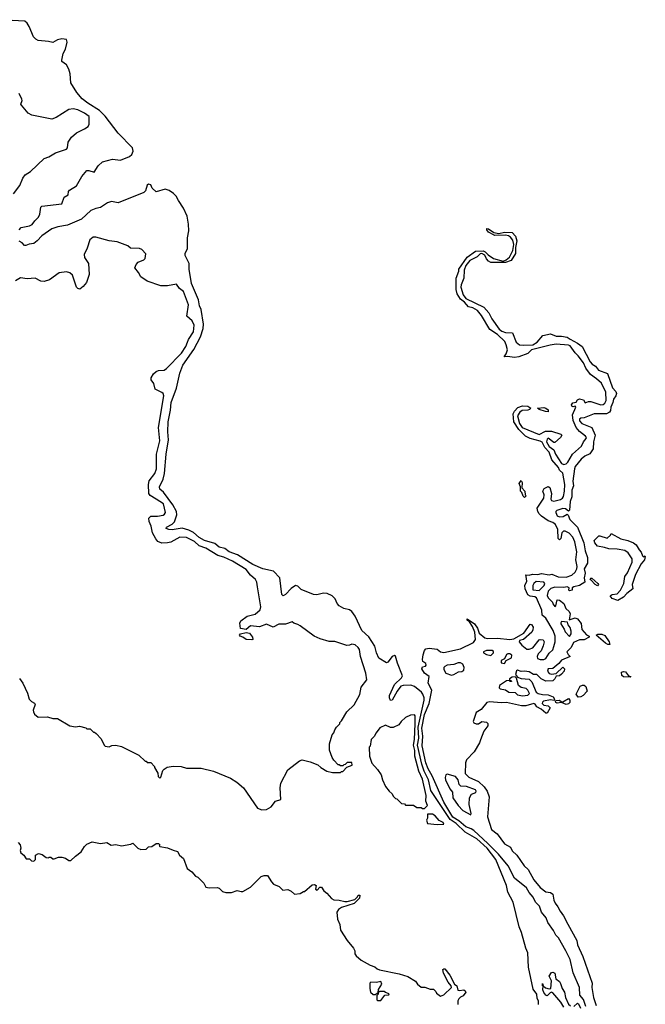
# Model space of a CAD drawing. Extents: x 2239831 to 2395310, y 665973 to 772585.
# Tile 65 of 144: x 2330398 to 2335970, y 678955 to 687726. Entities that reach past the tile are written whole.
import ezdxf

# ---------------------------------------------------------------- set-up
doc = ezdxf.new("R2010")
doc.units = 0

msp = doc.modelspace()

# ---------------------------------------------------------------- linework, layer by layer
at = {"layer": '0CON20XD'}
for points in [[(2330392.5, 685855), (2330412.5, 685875), (2330485, 685888.6), (2330508.3, 685901.7), (2330532, 685935), (2330565, 685966.7), (2330577.5, 685995), (2330586, 686055), (2330595, 686066.2), (2330773, 686087), (2330793.8, 686145), (2330831.2, 686165), (2330833.8, 686195), (2330842.3, 686207.7), (2330905, 686246.7), (2330951.3, 686328.7), (2330995, 686382), (2331015, 686384), (2331061.7, 686368.3), (2331096.2, 686425), (2331135, 686459.2), (2331225, 686484.2), (2331295, 686474.3), (2331375, 686507.7), (2331397.9, 686525), (2331408.9, 686555), (2331401.7, 686585), (2331275, 686716.7), (2331158.3, 686868.3), (2331108.2, 686918.2), (2331005, 686981.6), (2330955, 687022.5), (2330906.7, 687076.7), (2330854.5, 687165), (2330849.3, 687245), (2330836.8, 687285), (2330814.4, 687325), (2330775, 687354.2), (2330772.5, 687365), (2330785.6, 687425), (2330807.1, 687465), (2330820.6, 687525), (2330815, 687548.8), (2330775, 687556.2), (2330735, 687546.2), (2330695, 687522.5), (2330655, 687533.3), (2330562.3, 687542.3), (2330542.7, 687552.7), (2330522, 687575), (2330483.3, 687665), (2330466, 687695), (2330444.4, 687714.4), (2330215, 687726.2)], [(2330344.5, 686175), (2330400.5, 686249.5), (2330425.4, 686314.6), (2330447, 686343), (2330495, 686374), (2330615, 686490.8), (2330656.7, 686505), (2330718.3, 686541.7), (2330815, 686573.3), (2330823.3, 686585), (2330828.8, 686635), (2330860.7, 686679.3), (2330903, 686717), (2330976.7, 686753.3), (2331007.5, 686775), (2331017.5, 686795), (2331016.7, 686865), (2330976.7, 686895), (2330915, 686922), (2330875, 686930.8), (2330837.5, 686925), (2330723.8, 686855), (2330685, 686840.6), (2330505.8, 686875.8), (2330474.2, 686894.2), (2330413.3, 686965), (2330410, 686975), (2330420, 687005), (2330418.3, 687018.3), (2330395, 687070)], [(2331756.8, 683183.2), (2331727.5, 683185), (2331703.3, 683195), (2331706.2, 683205), (2331757.2, 683232.8), (2331776.7, 683253.3), (2331797.8, 683315), (2331795.8, 683345), (2331761.7, 683405), (2331677.8, 683517.8), (2331646.2, 683545), (2331643.1, 683565), (2331677.5, 683632.5), (2331686.6, 683683.4), (2331702.2, 683855), (2331724.4, 683985), (2331718.4, 684055), (2331720.9, 684145), (2331741.1, 684248.9), (2331747, 684315), (2331793.7, 684445), (2331825, 684576.7), (2331851.6, 684648.4), (2331950.4, 684789.6), (2332009.9, 684900.1), (2332033.6, 684975), (2332036.2, 685015), (2332013.9, 685145), (2331998.7, 685178.7), (2331991.2, 685231.2), (2331929.7, 685375), (2331908.2, 685505), (2331909.1, 685555), (2331870.6, 685625), (2331873.1, 685645), (2331892.6, 685687.4), (2331893.5, 685783.5), (2331903.8, 685845), (2331903.2, 685905), (2331888.9, 685975), (2331858.4, 686048.4), (2331811.3, 686115), (2331791.5, 686155), (2331767.6, 686177.6), (2331729.2, 686205), (2331695, 686217.8), (2331613.1, 686193.1), (2331579.2, 686225), (2331565, 686256), (2331545, 686262), (2331535, 686253.3), (2331518.7, 686201.3), (2331505, 686186.7), (2331275, 686096), (2331215, 686105.7), (2331180, 686095), (2331118, 686052), (2331075, 686045.4), (2331033, 686027), (2330949.8, 685950.2), (2330823.1, 685896.9), (2330738.2, 685881.8), (2330685.6, 685864.4), (2330595, 685800), (2330555, 685756.2), (2330525, 685733.3), (2330483, 685727), (2330453.3, 685713.3), (2330440, 685715), (2330419.3, 685739.3), (2330393.8, 685753.8)], [(2335440.4, 678935), (2335419.1, 678999.1), (2335385.6, 679035.6), (2335382.9, 679105), (2335328.5, 679235), (2335301.1, 679355), (2335262.8, 679432.8), (2335197.6, 679547.6), (2335172, 679572), (2335153, 679613), (2335103.4, 679683.4), (2335087.5, 679725), (2335046.9, 679775), (2335028.9, 679828.9), (2334992.2, 679865), (2334970.4, 679910.4), (2334935, 679952.2), (2334911.8, 679991.8), (2334805, 680077.8), (2334748, 680188), (2334662.7, 680292.7), (2334568.5, 680388.5), (2334442.4, 680502.4), (2334418.6, 680518.6), (2334373.1, 680535), (2334309, 680589), (2334255, 680623.6), (2334175, 680757.5), (2334070.6, 680990.6), (2334035, 681052.2), (2334015, 681106.2), (2333983.3, 681256.7), (2333989.7, 681345), (2333978.4, 681415), (2334005, 681535.7), (2334044, 681635), (2334069.2, 681755), (2334035.7, 681815), (2334043.8, 681875), (2334003.8, 681905), (2333980, 681945), (2333985, 681962.5), (2334011.7, 681968.3), (2334017.5, 681975), (2334015, 681990), (2333989.3, 682009.3), (2333986.1, 682026.1), (2333990.8, 682069.2), (2334003, 682107), (2334015, 682122.5), (2334045, 682128), (2334115, 682120), (2334147.5, 682095), (2334175, 682090), (2334325, 682122.7), (2334440.5, 682179.5), (2334457.1, 682205), (2334450.8, 682270.8), (2334430.8, 682320.8), (2334402.9, 682362.9), (2334385, 682377.5), (2334385, 682390), (2334448.2, 682345), (2334475, 682305.7), (2334491.5, 682261.5), (2334539.8, 682219.8), (2334565, 682214.5), (2334655, 682218.2), (2334764.1, 682205.9), (2334800, 682210), (2334887.5, 682262.5), (2334945, 682342.5), (2334955, 682337.5), (2334970, 682315), (2334969.5, 682290.5), (2334958.3, 682271.7), (2334884.1, 682205.9), (2334850, 682195), (2334847.5, 682185), (2334870, 682155), (2334915, 682120), (2334935, 682117.5), (2334967.9, 682132.1), (2335025, 682201.2), (2335035, 682206.2), (2335061.2, 682201.2), (2335068.8, 682185), (2335061.7, 682148.3), (2335042.5, 682105), (2335015, 682077.5), (2335007.5, 682055), (2335010, 682035), (2335035, 682026.7), (2335065, 682026.2), (2335083.3, 682035), (2335115, 682082.5), (2335145, 682112.5), (2335156.4, 682143.6), (2335165.9, 682184.1), (2335168.6, 682235), (2335150, 682285), (2335085, 682393.8), (2335051.9, 682421.9), (2335048.9, 682465), (2335000, 682575), (2334985, 682584.2), (2334945, 682590.8), (2334925, 682603.3), (2334900.8, 682655), (2334897.1, 682685), (2334914, 682725), (2334907.5, 682767.5), (2334905, 682780), (2334935, 682776.7), (2334966.1, 682786.1), (2335013.6, 682783.6), (2335045, 682792.5), (2335115, 682780), (2335136.4, 682786.4), (2335195, 682762.5), (2335265, 682760.6), (2335315, 682777.5), (2335345, 682806.2), (2335360.6, 682835), (2335363.3, 682855), (2335350, 682915), (2335359.5, 682985), (2335342, 683075), (2335325.4, 683115.4), (2335290.9, 683150.9), (2335255, 683169.4), (2335240.6, 683169.4), (2335226, 683155), (2335216.7, 683105), (2335205, 683092.5), (2335194.3, 683105), (2335192.2, 683185), (2335169.7, 683229.7), (2335146.9, 683246.9), (2335105, 683262.2), (2335044.4, 683305), (2335024.5, 683325), (2335014, 683346), (2335008, 683375), (2335012, 683385), (2335066.1, 683463.9), (2335068.8, 683495), (2335056.7, 683525), (2335070.6, 683549.4), (2335105, 683568.8), (2335120.5, 683560.5), (2335135.7, 683505), (2335130, 683455), (2335135, 683443.3), (2335155, 683436.2), (2335215, 683452.9), (2335232.5, 683465), (2335240.2, 683479.8), (2335250.5, 683525), (2335254.5, 683585), (2335236.9, 683686.9), (2335205, 683713.8), (2335197.5, 683737.5), (2335138.6, 683805), (2335113.8, 683873.8), (2335074.4, 683915), (2335052.2, 683962.2), (2335035, 683972.9), (2334945, 683994.3), (2334903.8, 684015), (2334845, 684076.7), (2334799.2, 684145), (2334794.2, 684215), (2334805, 684240), (2334835, 684271.2), (2334875, 684286.7), (2334925, 684282.5), (2334950, 684265), (2334940, 684255), (2334925, 684246.7), (2334873.9, 684246.1), (2334851.2, 684228.8), (2334832.5, 684197.5), (2334850.5, 684130.5), (2334872.3, 684092.3), (2335025, 684032), (2335080.3, 684059.7), (2335135, 684062), (2335217.5, 684035), (2335226.7, 684025), (2335216.2, 684005), (2335165, 683960), (2335155, 683960), (2335105, 683997.5), (2335095, 683990), (2335091.2, 683965), (2335114.3, 683924.3), (2335154.1, 683894.1), (2335168.8, 683855), (2335224.2, 683774.2), (2335244.2, 683764.2), (2335265, 683770), (2335281.4, 683785), (2335322.7, 683857.3), (2335401.5, 683928.5), (2335419.2, 683965), (2335444, 683995), (2335445.8, 684005), (2335438.8, 684015), (2335385, 684058.6), (2335355, 684094.2), (2335326.7, 684155), (2335320.5, 684205), (2335352.5, 684275), (2335345, 684282.5), (2335325, 684277.5), (2335315, 684282.5), (2335314.2, 684295), (2335325, 684313.3), (2335355, 684320), (2335365, 684338.8), (2335385, 684348.1), (2335418.6, 684338.6), (2335435, 684313.3), (2335463.8, 684326.2), (2335484.2, 684325.8), (2335575, 684295.4), (2335595, 684298.2), (2335610.5, 684309.5), (2335622.1, 684335), (2335619.2, 684409.2), (2335578.8, 684488.8), (2335535, 684526.5), (2335480.8, 684565), (2335441.1, 684621.1), (2335419.2, 684669.2), (2335373, 684733), (2335345, 684760), (2335300.7, 684820.7), (2335285, 684828.1), (2335175, 684836.7), (2335122.8, 684827.2), (2334955, 684786), (2334925, 684754), (2334845, 684722.5), (2334805, 684716.9), (2334743.6, 684726.4), (2334712.5, 684722.5), (2334731.7, 684748.3), (2334742, 684785), (2334731.3, 684831.3), (2334718.3, 684858.3), (2334652.2, 684922.2), (2334585, 684968), (2334512.5, 685092.5), (2334477, 685137), (2334435, 685159.4), (2334395, 685167.1), (2334359.5, 685209.5), (2334325, 685237.1), (2334295.7, 685285), (2334285, 685322.5), (2334286, 685425), (2334308.8, 685485), (2334310, 685505), (2334385, 685610), (2334457.5, 685665), (2334525, 685667.1), (2334545, 685658), (2334570.6, 685630.6), (2334618.6, 685598.6), (2334705, 685576.7), (2334732.3, 685587.7), (2334760.5, 685609.5), (2334789.2, 685670.8), (2334800, 685725), (2334791.7, 685761.7), (2334769.5, 685789.5), (2334751.7, 685801.7), (2334725, 685806.7), (2334630, 685805), (2334572.5, 685835), (2334557.5, 685855), (2334560, 685865), (2334575, 685862.5), (2334621.2, 685831.2), (2334665, 685822.5), (2334715, 685833.3), (2334785, 685830), (2334815, 685797.5), (2334825.7, 685755), (2334813.3, 685696.7), (2334813.3, 685645), (2334775, 685582), (2334725, 685564.2), (2334685, 685562), (2334595, 685563.3), (2334575, 685576.7), (2334556.7, 685595), (2334540, 685630), (2334515, 685644), (2334500, 685640), (2334472.5, 685615), (2334408.1, 685581.9), (2334372.9, 685537.1), (2334358, 685495), (2334354, 685425), (2334330.6, 685365), (2334328.5, 685345), (2334347.8, 685275), (2334371.2, 685241.2), (2334532, 685165), (2334577.5, 685115), (2334602.7, 685062.7), (2334669.6, 684969.6), (2334692.5, 684952.5), (2334725, 684940.8), (2334786.4, 684936.4), (2334818.8, 684855), (2334850.3, 684830.3), (2334885, 684825.6), (2334969.3, 684830.7), (2335007.3, 684852.7), (2335057.7, 684912.3), (2335125, 684929.2), (2335175, 684908.1), (2335225, 684908.1), (2335275, 684897.5), (2335300.4, 684880.4), (2335366, 684845), (2335407.1, 684815), (2335479.6, 684679.6), (2335498.1, 684658.1), (2335525, 684640.8), (2335554.5, 684604.5), (2335633.8, 684573.8), (2335678.3, 684448.3), (2335706.9, 684415), (2335714.3, 684395), (2335708.9, 684375), (2335687.3, 684345), (2335682.2, 684315), (2335664.4, 684275), (2335660.8, 684245), (2335650.3, 684229.7), (2335625, 684215.8), (2335513.4, 684216.6), (2335425, 684180.8), (2335395, 684177.5), (2335385, 684166.7), (2335385, 684153.8), (2335405, 684130), (2335494.3, 684094.3), (2335524.1, 684024.1), (2335509.2, 683965), (2335506.2, 683903.8), (2335475, 683859.2), (2335431.5, 683838.5), (2335398.3, 683811.7), (2335345.6, 683745), (2335338.1, 683725), (2335324.3, 683615.7), (2335330.5, 683575), (2335314.4, 683535), (2335315.4, 683475), (2335302.2, 683435), (2335295, 683357.5), (2335285, 683347.5), (2335259.5, 683369.5), (2335235, 683372.5), (2335182.5, 683355), (2335173.3, 683345), (2335173.3, 683335), (2335185.7, 683305.7), (2335205, 683297.1), (2335238.8, 683301.2), (2335275, 683322.5), (2335283.6, 683313.6), (2335297.1, 683275), (2335365.6, 683205), (2335421.9, 683065), (2335434.5, 682994.5), (2335454.2, 682935), (2335455.6, 682884.4), (2335426.7, 682835), (2335433.1, 682795), (2335425.7, 682755), (2335430, 682715), (2335385, 682686.7), (2335332.5, 682675), (2335320, 682665), (2335317.5, 682645), (2335295, 682637.5), (2335287.5, 682645), (2335292.5, 682665), (2335275, 682673.8), (2335245, 682669.2), (2335165, 682672.7), (2335129.6, 682660.4), (2335104, 682636), (2335096.9, 682596.9), (2335106.1, 682576.1), (2335143, 682537)], [(2331615, 683456.2), (2331559.2, 683489.2), (2331547.1, 683505), (2331545.6, 683585), (2331552.9, 683617.1), (2331601.7, 683685), (2331616, 683725), (2331617.1, 683855), (2331645.2, 683974.8), (2331635.9, 684095), (2331681.8, 684375), (2331675.9, 684395.9), (2331665.4, 684405.4), (2331605.7, 684435.7), (2331592.2, 684485), (2331568.6, 684518.6), (2331568.2, 684535), (2331589.6, 684570.4), (2331615, 684591.8), (2331635, 684600.4), (2331685, 684605.3), (2331705, 684618.2), (2331838.7, 684755), (2331878.8, 684815), (2331894.1, 684855), (2331902.4, 684877.6), (2331946.7, 684945), (2331953.1, 685005), (2331935, 685044.3), (2331888.1, 685085), (2331900.4, 685185), (2331858.6, 685305), (2331822.9, 685332.9), (2331795, 685371.2), (2331715.9, 685354.1), (2331655, 685356.9), (2331535, 685396.2), (2331475.8, 685435.8), (2331457.5, 685475), (2331424, 685515), (2331434.3, 685545.7), (2331452.3, 685567.7), (2331505, 685587.5), (2331515, 685600), (2331521.7, 685641.7), (2331485, 685680), (2331465, 685687.5), (2331385, 685690), (2331361.7, 685711.7), (2331265, 685747.5), (2331195, 685756.7), (2331075, 685788.8), (2331051.7, 685788.3), (2331022.5, 685765), (2330999.4, 685690.6), (2330971.9, 685635), (2330976.7, 685606.7), (2331012.5, 685555), (2331017.8, 685455), (2330991.9, 685385), (2330965, 685350), (2330935, 685326.2), (2330915, 685331.2), (2330905, 685343.3), (2330869.1, 685449.1), (2330845, 685470), (2330815, 685478.9), (2330749.2, 685470.8), (2330665, 685409.6), (2330615.4, 685395.4), (2330587.7, 685397.7), (2330535, 685422.9), (2330465, 685417.8), (2330405, 685425.5), (2330361.2, 685398.8)], [(2335105, 684233.3), (2335080, 684235), (2335025, 684253.3), (2335010, 684265), (2335065, 684272.5), (2335085, 684266.7), (2335105, 684250), (2335105, 684233.3)], [(2334895, 683470), (2334881.7, 683481.7), (2334870, 683515), (2334860, 683525), (2334860, 683565), (2334847.5, 683595), (2334865, 683620), (2334872.5, 683605), (2334870, 683555), (2334896.7, 683525), (2334900, 683495), (2334907.5, 683485), (2334895, 683470)], [(2330396.4, 681856.4), (2330427.5, 681815), (2330466.7, 681726.7), (2330482.5, 681675), (2330505, 681652.5), (2330529.3, 681639.3), (2330536.7, 681626.7), (2330517.5, 681575), (2330520.7, 681560.7), (2330530.7, 681540.7), (2330563, 681513), (2330645, 681517.5), (2330695, 681502.5), (2330735, 681500), (2330845, 681437.5), (2330895, 681427.5), (2330931.7, 681431.7), (2330987, 681417), (2330995, 681410), (2331025, 681410), (2331055, 681380), (2331065, 681380), (2331078.3, 681368.3), (2331125, 681320), (2331150, 681265), (2331160, 681255), (2331195, 681250), (2331218.3, 681261.7), (2331255, 681262.5), (2331305, 681252.5), (2331460, 681175), (2331515, 681120), (2331525, 681120), (2331535, 681110), (2331565, 681110), (2331600, 681075), (2331600, 681065), (2331627.5, 681015), (2331632.5, 680985), (2331645, 680970), (2331655, 680980), (2331673.3, 681036.7), (2331685, 681050), (2331713, 681067), (2331765, 681077.5), (2331835, 681072.5), (2331885, 681060), (2332015, 681057.5), (2332125, 681032.5), (2332275, 680970), (2332332.5, 680935), (2332393, 680883), (2332515, 680703.3), (2332555, 680686.7), (2332595, 680690), (2332637.5, 680715), (2332676.4, 680763.6), (2332725, 680780), (2332716.7, 680885), (2332723.3, 680925), (2332787.5, 681045), (2332890, 681125), (2332915, 681132.5), (2332986.4, 681116.4), (2333055, 681087.5), (2333080, 681065), (2333135, 681032.5), (2333185, 681020), (2333255, 681020), (2333265, 681030), (2333275, 681030), (2333311.7, 681068.3), (2333360, 681085), (2333355, 681110), (2333315, 681110), (2333298.3, 681091.7), (2333285, 681090), (2333275, 681080), (2333255, 681080), (2333245, 681090), (2333235, 681090), (2333195, 681130), (2333182.5, 681155), (2333158.3, 681218.3), (2333157.5, 681275), (2333182.5, 681355), (2333196.7, 681373.3), (2333205, 681400), (2333220, 681425), (2333250, 681455), (2333250, 681465), (2333265, 681480), (2333310.7, 681559.3), (2333376.1, 681623.9), (2333426.7, 681715), (2333440.3, 681779.7), (2333490, 681845), (2333481.9, 681905), (2333435, 682053.3), (2333425, 682116.2), (2333412.9, 682135), (2333385, 682157.5), (2333355.8, 682164.2), (2333335, 682154), (2333312.3, 682152.3), (2333206.1, 682186.1), (2333155, 682186.7), (2333075, 682210), (2333021.2, 682235), (2332895, 682328), (2332875, 682340), (2332839.3, 682349.3), (2332825, 682362.5), (2332766.9, 682343.1), (2332705, 682340.4), (2332655, 682314.7), (2332595, 682340.3), (2332535, 682319.2), (2332453.8, 682326.2), (2332415, 682293.3), (2332363.8, 682303.8), (2332358.8, 682351.2), (2332367.9, 682372.1), (2332425, 682412.9), (2332495, 682430.8), (2332541.3, 682468.7), (2332545.2, 682495.2), (2332515.3, 682675.3), (2332510, 682715), (2332499.5, 682739.5), (2332455, 682776.7), (2332415, 682830), (2332292.3, 682902.3), (2332215, 682938.7), (2332161.9, 682951.9), (2332055, 683019.3), (2331998.2, 683038.2), (2331955, 683076.9), (2331885, 683113.9), (2331825, 683118), (2331745, 683071.9), (2331715, 683065.2), (2331665, 683062.4), (2331628.8, 683078.8), (2331610.5, 683100.5), (2331582.6, 683155), (2331569.1, 683215), (2331550.5, 683255), (2331549.6, 683285), (2331565.3, 683304.7), (2331625, 683304.7), (2331675, 683312.8), (2331688.8, 683321.2), (2331695.8, 683335), (2331678.3, 683415), (2331615, 683456.2)], [(2335019.2, 678955), (2335020, 678985), (2335007.7, 679007.7), (2335004.7, 679045), (2334971.3, 679091.3), (2334929.4, 679285), (2334923, 679415), (2334906.3, 679455), (2334868.7, 679595), (2334845.7, 679645.7), (2334793.1, 679865), (2334746.3, 679955), (2334733, 680015), (2334639.2, 680245), (2334562.1, 680345), (2334469.9, 680429.9), (2334365, 680489.8), (2334286.1, 680566.1), (2334231, 680601), (2334061.4, 680861.4), (2334038.2, 680955), (2334000.9, 681030.9), (2333979, 681095), (2333941, 681265), (2333953.7, 681325), (2333948.1, 681425), (2334001.8, 681665), (2334001.3, 681685), (2333988.8, 681718.8), (2333975.8, 681735), (2333915, 681787.4), (2333880.9, 681799.1), (2333814.3, 681795.7), (2333792.1, 681787.9), (2333759.2, 681745), (2333715, 681664.6), (2333701.9, 681661.9), (2333690.7, 681685), (2333691.9, 681705), (2333735.5, 681805), (2333800, 681865), (2333807.9, 681882.1), (2333763, 681993), (2333745, 682057.5), (2333735, 682061.9), (2333715, 682054.4), (2333677, 682003), (2333665, 681998), (2333598, 682038), (2333575.5, 682085), (2333562.5, 682145), (2333507.8, 682227.8), (2333444.4, 682285), (2333385, 682413.3), (2333356.2, 682455), (2333335, 682468.8), (2333285, 682480), (2333245, 682506.2), (2333226.2, 682525), (2333207.9, 682567.9), (2333182.6, 682592.6), (2333136.3, 682616.3), (2333102.9, 682617.1), (2333046, 682604), (2333015, 682607.1), (2332905, 682650.8), (2332875, 682678.8), (2332855, 682685.8), (2332815, 682660), (2332765, 682606.2), (2332745, 682594), (2332734.3, 682605), (2332715.6, 682755), (2332658.1, 682815), (2332565, 682834.7), (2332475, 682873), (2332338, 682958), (2332265, 682984.7), (2332225, 683014.7), (2332175, 683028.7), (2332135, 683060), (2332045, 683085.8), (2331997.5, 683115), (2331947.2, 683157.2), (2331905, 683179.4), (2331845, 683197.9), (2331756.8, 683183.2)], [(2335725, 682553.3), (2335675, 682570), (2335657.5, 682595), (2335673.6, 682606.4), (2335718.6, 682611.4), (2335750, 682645), (2335780, 682705), (2335787.5, 682765), (2335810, 682800), (2335853.8, 682895), (2335853.8, 682925), (2335817.9, 682977.9), (2335788.8, 682998.8), (2335720.5, 683010.5), (2335645, 683012), (2335605.6, 683025.6), (2335543.3, 683035), (2335520, 683065), (2335513.3, 683086.7), (2335555, 683127.5), (2335565, 683130), (2335631.7, 683108.3), (2335660, 683135), (2335665, 683150), (2335752.3, 683102.3), (2335815, 683086.7), (2335865.8, 683065.8), (2335888.8, 683048.8), (2335915, 683002.5), (2335933.6, 682983.6), (2335945, 682950), (2335955, 682942.5), (2335965, 682950), (2335970, 682945), (2335962.5, 682915), (2335931.7, 682878.3), (2335882.5, 682785), (2335854.1, 682695.9), (2335860, 682655), (2335805.7, 682614.3), (2335775, 682581.2), (2335725, 682553.3)], [(2335545, 682683.8), (2335524, 682695), (2335485, 682737.5), (2335480, 682745), (2335485, 682752.5), (2335495, 682752.5), (2335546.7, 682705), (2335553.3, 682695), (2335545, 682683.8)], [(2335025, 682640.8), (2335069.4, 682685), (2335074, 682705), (2335065, 682715.8), (2334998.8, 682721.2), (2334976.7, 682705), (2334968.8, 682685), (2334968.3, 682648.3), (2335025, 682640.8)], [(2335143, 682537), (2335145, 682522.5), (2335165, 682500), (2335172.5, 682505), (2335185, 682557.5), (2335206.7, 682555), (2335245, 682526.2), (2335262.4, 682482.4), (2335292.5, 682455), (2335300.8, 682435), (2335291.7, 682381.7), (2335345, 682397.5), (2335365, 682390), (2335397.7, 682347.7), (2335404.3, 682294.3), (2335445, 682247.5), (2335470, 682235), (2335470, 682225), (2335425, 682203.3), (2335385, 682202), (2335331.7, 682178.3), (2335310, 682135), (2335272, 682095), (2335281.7, 682071.7), (2335300, 682055), (2335225, 682020), (2335200, 681990), (2335145, 681946.2), (2335103.8, 681945), (2335098, 681935), (2335104.3, 681914.3), (2335115, 681903.3), (2335135, 681896.7), (2335175, 681902.5), (2335235, 681957.5), (2335250, 681945), (2335248.3, 681921.7), (2335223.3, 681895), (2335207.3, 681882.7), (2335175, 681877.5), (2335164, 681855), (2335145, 681837.5), (2335083.2, 681833.2), (2335043.8, 681855), (2335005, 681892.5), (2334974.2, 681894.2), (2334935, 681916.7), (2334895, 681923.3), (2334865, 681921.2), (2334831.7, 681931.7), (2334824, 681926), (2334813.6, 681893.6), (2334830.7, 681870.7), (2334865, 681858.8), (2334935, 681852), (2334958.3, 681828.3), (2334997.5, 681735), (2335015, 681723.8), (2335054.1, 681714.1), (2335105, 681713.3), (2335150, 681695), (2335160, 681675), (2335158.3, 681661.7), (2335125, 681666.7), (2335063.3, 681656.7), (2335053, 681647), (2335052.5, 681635), (2335065, 681620), (2335103.6, 681613.6), (2335122.5, 681595), (2335095, 681550), (2335085, 681547.5), (2335043.8, 681583.8), (2335005, 681603.8), (2334989.2, 681629.2), (2334976.2, 681636.2), (2334905, 681614.4), (2334866.6, 681613.4), (2334735, 681643.8), (2334685, 681640), (2334585, 681650), (2334557.3, 681642.7), (2334509.5, 681580.5), (2334463.9, 681556.1), (2334436.2, 681475), (2334442.3, 681462.3), (2334462.7, 681452.7), (2334485.8, 681454.2), (2334515, 681473.3), (2334555, 681470), (2334567, 681457), (2334568.8, 681435), (2334531.4, 681388.6), (2334502.5, 681312.5), (2334493.1, 681285), (2334445.6, 681205), (2334376.6, 681133.4), (2334368.2, 681105), (2334365, 681010), (2334397.3, 680977.3), (2334485, 680940.8), (2334535, 680894), (2334560.5, 680855), (2334578.6, 680805), (2334565.6, 680625.6), (2334601.2, 680511.2), (2334651.2, 680475), (2334717.5, 680385), (2334768.8, 680355), (2334785, 680323.3), (2334826.2, 680285), (2334889.7, 680189.7), (2334926.2, 680155), (2334978, 680065), (2335033.8, 679995), (2335085, 679956.2), (2335125, 679950), (2335145, 679937.5), (2335155.8, 679884.2), (2335166.7, 679855), (2335192.2, 679825), (2335211.1, 679785), (2335241.8, 679745), (2335278.6, 679668.6), (2335361.2, 679525), (2335367.5, 679485), (2335415, 679382), (2335496.3, 679145), (2335492.7, 679105), (2335508, 679015), (2335532.9, 678945)], [(2335295, 682232.5), (2335308.8, 682255), (2335310.7, 682280.7), (2335300.7, 682310.7), (2335282.5, 682335), (2335278.3, 682358.3), (2335224.1, 682365.9), (2335216.7, 682355), (2335218.8, 682345), (2335248, 682298), (2335255, 682272.5), (2335295, 682232.5)], [(2332465, 682200.8), (2332416.7, 682205), (2332387, 682227), (2332362.5, 682235), (2332356.7, 682245), (2332365, 682256.2), (2332415, 682266.7), (2332445, 682260.5), (2332471.5, 682225), (2332474, 682206), (2332465, 682200.8)], [(2335655, 682160), (2335635, 682160), (2335615, 682172), (2335532.5, 682245), (2335548.3, 682251.7), (2335583, 682253), (2335610.7, 682240.7), (2335647.5, 682185), (2335655, 682160)], [(2334595, 682063.3), (2334617.5, 682085), (2334617, 682097), (2334605, 682107.5), (2334555, 682106.7), (2334530, 682095), (2334530, 682085), (2334555, 682070), (2334595, 682063.3)], [(2334715, 681992), (2334731.7, 682018.3), (2334777.7, 682042.3), (2334782.5, 682065), (2334765, 682076.2), (2334745, 682077.5), (2334735, 682070), (2334716.7, 682033.3), (2334685, 682017.5), (2334687, 681997), (2334715, 681992)], [(2334245, 681888.8), (2334265, 681893.3), (2334305, 681917.5), (2334335, 681920), (2334355, 681932.5), (2334358, 681955), (2334345, 681986), (2334325, 681995.8), (2334304.2, 681995.8), (2334265, 681981.2), (2334205, 681977.5), (2334183.8, 681965), (2334176.2, 681955), (2334176.4, 681936.4), (2334192.5, 681905), (2334245, 681888.8)], [(2334875, 681704), (2334925, 681710), (2334937.5, 681725), (2334923.6, 681753.6), (2334908.3, 681768.3), (2334865, 681777.5), (2334840, 681795), (2334821.7, 681861.7), (2334811.7, 681871.7), (2334785, 681870), (2334760, 681855), (2334760, 681840), (2334775, 681840), (2334778.3, 681831.7), (2334765, 681830), (2334760, 681840), (2334735, 681836.7), (2334672, 681795), (2334668.8, 681775), (2334677.5, 681765), (2334725, 681758), (2334755, 681736), (2334812.5, 681732.5), (2334832.3, 681712.3), (2334875, 681704)], [(2335835, 681870), (2335775, 681871.2), (2335762, 681885), (2335757.5, 681915), (2335775, 681921.2), (2335795, 681916.2), (2335821.7, 681881.7), (2335840, 681875), (2335835, 681870)], [(2335372.3, 681692.3), (2335353, 681717), (2335390.7, 681789.3), (2335410.7, 681799.3), (2335425, 681798.8), (2335440, 681785), (2335451.2, 681745), (2335417.5, 681705), (2335395, 681693.3), (2335372.3, 681692.3)], [(2335265, 681627.5), (2335225, 681643.8), (2335185, 681636.7), (2335172.5, 681645), (2335170, 681655), (2335177.5, 681662.5), (2335205, 681663.3), (2335225, 681650), (2335235, 681650), (2335285, 681680), (2335297.5, 681665), (2335297, 681643), (2335285, 681632.5), (2335265, 681627.5)], [(2334005, 680700), (2334030, 680725), (2334016.7, 680765), (2334018, 680815), (2333985, 680960), (2333952.9, 681032.9), (2333916.5, 681165), (2333918.3, 681215), (2333905.1, 681265), (2333913.7, 681315), (2333920, 681455), (2333920, 681525), (2333915, 681533.8), (2333877.7, 681532.3), (2333835, 681508.8), (2333795.8, 681474.2), (2333774.3, 681445.7), (2333725, 681422), (2333700.3, 681420.3), (2333655, 681441.2), (2333605, 681417.5), (2333572.5, 681375), (2333555, 681340), (2333530, 681315), (2333520, 681255), (2333510, 681245), (2333512.5, 681165), (2333533.9, 681103.9), (2333586.1, 681046.1), (2333618.3, 680998.3), (2333630, 680955), (2333657.5, 680895), (2333687.5, 680855), (2333715, 680830), (2333725, 680810), (2333745, 680790), (2333756.7, 680786.7), (2333800, 680745), (2333825, 680740), (2333835, 680730), (2333905, 680730), (2333935, 680710), (2333975, 680710), (2333985, 680700), (2334005, 680700)], [(2334415, 680642.5), (2334420, 680655), (2334400, 680735), (2334403.3, 680795), (2334423.6, 680826.4), (2334459.3, 680840.7), (2334462.5, 680855), (2334457.5, 680865), (2334377, 680897), (2334327.5, 680897.5), (2334313, 680913), (2334303.8, 680955), (2334280, 680985), (2334205, 681004.2), (2334195, 681000), (2334187.1, 680975), (2334190, 680955), (2334228.8, 680875), (2334253.3, 680845), (2334255, 680793.8), (2334304, 680725), (2334345, 680683.3), (2334415, 680642.5)], [(2334115, 680557.5), (2334175, 680560), (2334170, 680575), (2334133.6, 680593.6), (2334100, 680635), (2334075, 680650), (2334031.7, 680648.3), (2334030, 680615), (2334020, 680595), (2334030, 680565), (2334115, 680557.5)], [(2330385, 680397.5), (2330402.5, 680375), (2330410, 680345), (2330402.5, 680325), (2330410, 680305), (2330434.1, 680284.1), (2330455, 680250), (2330485, 680250), (2330503, 680233), (2330525, 680230), (2330540, 680245), (2330540, 680285), (2330565, 680300), (2330598.8, 680288.8), (2330633, 680263), (2330655, 680260), (2330660, 680265), (2330677, 680267), (2330695, 680250), (2330705, 680250), (2330743, 680267), (2330775, 680267.5), (2330806.7, 680256.7), (2330835, 680237.5), (2330855, 680237.5), (2330894.1, 680275.9), (2330945, 680313.3), (2330975, 680362.5), (2330995, 680382.5), (2331045, 680403.3), (2331117, 680387), (2331175, 680396.7), (2331213.6, 680373.6), (2331255, 680378.8), (2331305, 680368), (2331389.3, 680380.7), (2331405, 680390), (2331450, 680345), (2331475.9, 680334.1), (2331525, 680338.8), (2331545, 680357.5), (2331575, 680360), (2331615, 680386.7), (2331635, 680386.7), (2331647.5, 680375), (2331640, 680365), (2331645, 680360), (2331715, 680350), (2331765, 680327.5), (2331805, 680317.5), (2331822.5, 680285), (2331856.7, 680255), (2331890, 680165), (2331930, 680135), (2331965, 680097.5), (2331985, 680087.5), (2332037.5, 680035), (2332055, 679997.5), (2332085, 679992.5), (2332156.1, 679996.1), (2332175, 679990), (2332205, 679961.2), (2332235, 679952), (2332285, 679952), (2332335, 679968.8), (2332370.8, 679960.8), (2332385, 679961.2), (2332455, 680000), (2332550, 680095), (2332575, 680102.5), (2332605, 680102.5), (2332640, 680045), (2332660, 680025), (2332710, 680005), (2332743, 679973), (2332785, 679977.5), (2332815, 679962.5), (2332845, 679937.5), (2332897, 679943), (2332925, 679960), (2332935, 679960), (2333001.7, 680018.3), (2333025, 680022.5), (2333040, 680015), (2333031.7, 679981.7), (2333047, 679973), (2333071.7, 679998.3), (2333085, 680000), (2333107.5, 679965), (2333135, 679946.2), (2333175, 679898), (2333195, 679886), (2333243.6, 679883.6), (2333295, 679870), (2333315, 679872.5), (2333381.7, 679888.3), (2333408.3, 679911.7), (2333413.6, 679926.4), (2333428.3, 679928.3), (2333425, 679900), (2333376.1, 679853.9), (2333265, 679816.7), (2333238.8, 679801.2), (2333224.2, 679775), (2333230, 679715), (2333250, 679665), (2333256.7, 679615), (2333314.2, 679524.2), (2333372.5, 679455), (2333383, 679433), (2333383.3, 679405), (2333395, 679387.5), (2333439.3, 679349.3), (2333520, 679305), (2333560.7, 679290.7), (2333581.7, 679271.7), (2333603.6, 679263.6), (2333778.3, 679228.3), (2333855, 679203.8), (2333922.3, 679162.3), (2333942, 679135), (2333975, 679108.6), (2334007.7, 679107.7), (2334055, 679091.2), (2334085, 679090), (2334105, 679070), (2334110, 679055), (2334145, 679027.5), (2334175, 679040), (2334243.3, 679105), (2334240.7, 679120.7), (2334215, 679152.5), (2334172.7, 679232.7), (2334167.5, 679265), (2334175, 679272.5), (2334185, 679270), (2334228.8, 679215), (2334270, 679135), (2334290.5, 679120.5), (2334301.7, 679081.7), (2334315, 679077.5), (2334353, 679083), (2334366.4, 679076.4), (2334372.5, 679065), (2334349.3, 679030.7), (2334325, 679020), (2334310, 679005), (2334300, 678985), (2334300, 678955)], [(2335245, 678930), (2335218.8, 678975), (2335145, 679057.5), (2335135, 679062.5), (2335121.7, 679058.3), (2335095, 679030), (2335085, 679037.5), (2335065, 679062), (2335056.7, 679083.3), (2335060, 679120), (2335055, 679120), (2335055, 679140), (2335060, 679120), (2335081.7, 679101.7), (2335115, 679092.5), (2335130, 679095), (2335133.6, 679163.6), (2335113.8, 679205), (2335135, 679237.5), (2335145, 679242.5), (2335163, 679233), (2335173, 679183), (2335205, 679160), (2335215, 679140), (2335230, 679095), (2335249.2, 679065), (2335260, 679015), (2335285.9, 678955.9), (2335305, 678942)], [(2333565, 679042.5), (2333590, 679060), (2333593, 679087), (2333622.5, 679135), (2333615, 679157.5), (2333575, 679150), (2333525, 679152.5), (2333517.5, 679145), (2333516, 679095), (2333524, 679065), (2333545, 679043.3), (2333565, 679042.5)], [(2333588.3, 678988.3), (2333615, 678990), (2333651.7, 679038.3), (2333685, 679040), (2333688.3, 679048.3), (2333655, 679060), (2333645, 679070), (2333605, 679070), (2333590, 679060), (2333590, 679045), (2333580, 679035), (2333580, 678995), (2333588.3, 678988.3)], [(2335333.6, 678936.4), (2335365.9, 678965.9), (2335375, 678960), (2335391.8, 678921.8)]]:
    msp.add_lwpolyline(points, dxfattribs=at)

doc.saveas('drawing.dxf')
